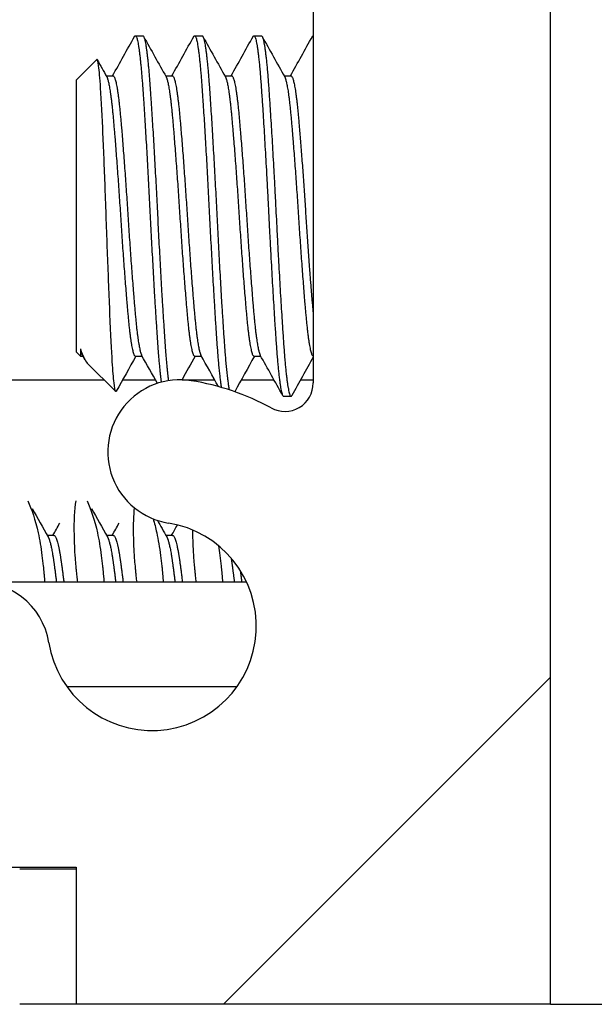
# Model space of a CAD drawing. Header units: millimetres. Extents: x 56 to 1798, y 64 to 1375.
# Tile 25 of 81: x 647 to 655, y 1219 to 1232. Entities that reach past the tile are written whole.
import ezdxf

# ---------------------------------------------------------------- set-up
doc = ezdxf.new("R2010")
doc.units = ezdxf.units.MM
doc.header["$LTSCALE"] = 6.666667
doc.layers.add('Hatch (ANSI)', color=7, linetype='Continuous', lineweight=18)
doc.layers.add('Visible (ANSI)', color=7, linetype='Continuous', lineweight=25)

msp = doc.modelspace()

# ---------------------------------------------------------------- hatches: boundary and pattern name
at = {"layer": 'Hatch (ANSI)'}
h = msp.add_hatch(dxfattribs=at)
h.set_pattern_fill('ANSI31', color=256, scale=169.333333, style=0)
h.set_pattern_definition([(45, (0, 0), (-14.9671, 14.9671), [])])
edge = h.paths.add_edge_path()
edge.add_line((647.8645, 1220.4205), (647.8645, 1218.5915))
edge.add_line((647.8645, 1218.5915), (654.2145, 1218.5915))
edge.add_line((654.2145, 1218.5915), (654.2145, 1262.2795))
edge.add_line((654.2145, 1262.2795), (647.8645, 1262.2795))
edge.add_line((647.8645, 1262.2795), (647.8645, 1260.4505))
edge.add_line((647.8645, 1260.4505), (646.5945, 1260.4505))
edge.add_line((646.5945, 1260.4505), (646.5945, 1260.0695))
edge.add_line((646.5945, 1260.0695), (637.7045, 1260.0695))
edge.add_line((637.7045, 1260.0695), (637.7045, 1258.0375))
edge.add_line((637.7045, 1258.0375), (645.2032, 1258.0375))
edge.add_ellipse((645.2032, 1257.6565), major_axis=(0.381, 0), ratio=1, start_angle=357.54327, end_angle=450, ccw=False)
edge.add_ellipse((646.5482, 1257.5988), major_axis=(-0.0414, -0.9643), ratio=1, start_angle=270, end_angle=443.33968)
edge.add_ellipse((648.8805, 1257.2245), major_axis=(0.2214, 1.3794), ratio=1, start_angle=198.23411, end_angle=450, ccw=False)
edge.add_ellipse((649.2548, 1254.8921), major_axis=(-0.1529, 0.953), ratio=1, start_angle=0, end_angle=180)
edge.add_ellipse((648.8805, 1257.2245), major_axis=(3.2854, 0.5272), ratio=1, start_angle=270, end_angle=289.53257)
edge.add_ellipse((650.6585, 1253.9701), major_axis=(0.3344, 0.1827), ratio=1, start_angle=331.35038, end_angle=450, ccw=False)
edge.add_line((651.0395, 1253.9701), (651.0395, 1226.9009))
edge.add_ellipse((650.6585, 1226.9009), major_axis=(0, -0.381), ratio=1, start_angle=331.35038, end_angle=450, ccw=False)
edge.add_ellipse((648.8805, 1223.6465), major_axis=(-2.92, 1.5953), ratio=1, start_angle=270, end_angle=289.53257)
edge.add_ellipse((649.2548, 1225.9789), major_axis=(-0.953, 0.1529), ratio=1, start_angle=270, end_angle=450)
edge.add_ellipse((648.8805, 1223.6465), major_axis=(1.3794, -0.2214), ratio=1, start_angle=198.23411, end_angle=450, ccw=False)
edge.add_ellipse((646.5482, 1223.2722), major_axis=(-0.1529, 0.953), ratio=1, start_angle=270, end_angle=443.33968)
edge.add_ellipse((645.2032, 1223.2145), major_axis=(0.0163, -0.3806), ratio=1, start_angle=357.54327, end_angle=450, ccw=False)
edge.add_line((645.2032, 1222.8335), (637.7045, 1222.8335))
edge.add_line((637.7045, 1222.8335), (637.7045, 1220.8015))
edge.add_line((637.7045, 1220.8015), (646.5945, 1220.8015))
edge.add_line((646.5945, 1220.8015), (646.5945, 1220.4205))
edge.add_line((646.5945, 1220.4205), (647.8645, 1220.4205))

# ---------------------------------------------------------------- linework, layer by layer
at = {"layer": 'Visible (ANSI)'}
for p, q in [((654.2145, 1218.5915), (654.2145, 1262.2795)), ((651.0395, 1253.9701), (651.0395, 1226.9009)), ((648.6583, 1231.5485), (648.7575, 1231.5485)), ((649.452, 1231.5485), (649.5513, 1231.5485)), ((650.2458, 1231.5485), (650.345, 1231.5485)), ((647.8645, 1230.9532), (648.1407, 1231.2293)), ((647.8645, 1230.9532), (647.8645, 1227.3178)), ((648.2686, 1231.0115), (648.3606, 1231.0115)), ((649.0623, 1231.0115), (649.1544, 1231.0115)), ((649.8561, 1231.0115), (649.9481, 1231.0115)), ((650.6498, 1231.0115), (650.7419, 1231.0115)), ((647.9229, 1227.3579), (647.9229, 1227.2595)), ((647.8645, 1227.3178), (647.9229, 1227.2595)), ((647.9229, 1227.2595), (647.9566, 1227.2595)), ((647.9829, 1227.2124), (647.9491, 1227.2729)), ((648.6583, 1227.2595), (648.7503, 1227.2595)), ((649.452, 1227.2595), (649.5441, 1227.2595)), ((650.2458, 1227.2595), (650.3378, 1227.2595)), ((648.0146, 1227.1677), (648.396, 1226.7863)), ((642.069, 1226.9441), (648.2383, 1226.9441)), ((648.4896, 1226.9441), (648.9262, 1226.9441)), ((649.2833, 1226.9441), (649.72, 1226.9441)), ((650.0771, 1226.9441), (650.5137, 1226.9441)), ((650.8708, 1226.9441), (651.0395, 1226.9441)), ((650.6427, 1226.7225), (650.7419, 1226.7225)), ((647.4788, 1224.8621), (647.5669, 1224.8621)), ((648.2726, 1224.8621), (648.3606, 1224.8621)), ((649.0663, 1224.8621), (649.1544, 1224.8621)), ((642.2334, 1224.2374), (650.1464, 1224.2374)), ((650.0166, 1222.8335), (647.7445, 1222.8335)), ((646.5945, 1220.4205), (647.8645, 1220.4205)), ((647.8645, 1220.3949), (647.1102, 1220.3949)), ((647.8645, 1220.4205), (647.8645, 1218.5915)), ((647.1102, 1218.5915), (647.8645, 1218.5915)), ((647.8645, 1218.5915), (654.2145, 1218.5915)), ((654.2145, 1218.5915), (654.2145, 1218.5855)), ((654.2145, 1218.5855), (655.3895, 1218.5855))]:
    msp.add_line(p, q, dxfattribs=at)
for centre, radius, start, end in [((649.2548, 1225.9789), 0.9652, 80.88295, 260.88295), ((648.8805, 1223.6465), 3.3274, 61.35038, 80.88295), ((650.6585, 1226.9009), 0.381, 241.35038, 0), ((648.8805, 1223.6465), 1.397, 189.11705, 80.88295), ((646.5482, 1223.2722), 0.9652, 9.11705, 182.45673)]:
    msp.add_arc(centre, radius, start, end, dxfattribs=at)
for points in [[(648.3535, 1231.0115), (648.4514, 1231.187), (648.5493, 1231.3626), (648.647, 1231.5382)], [(648.7688, 1231.5382), (648.869, 1231.3581), (648.9693, 1231.1781), (649.0698, 1230.9981)], [(649.1472, 1231.0115), (649.2452, 1231.187), (649.343, 1231.3626), (649.4408, 1231.5382)], [(649.5625, 1231.5382), (649.6628, 1231.3581), (649.7631, 1231.1781), (649.8635, 1230.9981)], [(649.941, 1231.0115), (650.0389, 1231.187), (650.1368, 1231.3626), (650.2345, 1231.5382)], [(650.3563, 1231.5382), (650.4565, 1231.3581), (650.5568, 1231.1781), (650.6573, 1230.9981)], [(650.7347, 1231.0115), (650.8327, 1231.187), (650.9305, 1231.3626), (651.0283, 1231.5382)], [(648.149, 1231.2258), (648.1914, 1231.1499), (648.2337, 1231.074), (648.276, 1230.9981)], [(647.9229, 1227.3579), (647.9554, 1227.26), (647.9858, 1227.1966), (648.0146, 1227.1677)], [(648.6655, 1227.2595), (648.578, 1227.1029), (648.4907, 1226.9462), (648.4034, 1226.7895)], [(648.9532, 1226.8957), (648.8831, 1227.0215), (648.813, 1227.1472), (648.7429, 1227.2729)], [(649.4592, 1227.2595), (649.4004, 1227.1542), (649.3417, 1227.0489), (649.2831, 1226.9436)], [(649.771, 1226.8525), (649.6929, 1226.9927), (649.6148, 1227.1328), (649.5366, 1227.2729)], [(650.253, 1227.2595), (650.1645, 1227.1011), (650.0762, 1226.9427), (649.988, 1226.7842)], [(650.6314, 1226.7328), (650.5312, 1226.9129), (650.4309, 1227.0929), (650.3304, 1227.2729)], [(651.0395, 1227.2467), (650.944, 1227.0754), (650.8485, 1226.9041), (650.7531, 1226.7328)], [(648.4034, 1226.7893), (648.4005, 1226.784), (648.398, 1226.7844), (648.396, 1226.7863)], [(647.2769, 1225.2217), (647.348, 1225.0947), (647.4192, 1224.9678), (647.4907, 1224.8411)], [(648.0707, 1225.2217), (648.1418, 1225.0947), (648.213, 1224.9678), (648.2844, 1224.8411)], [(647.5557, 1224.8621), (647.5864, 1224.9165), (647.617, 1224.9709), (647.6475, 1225.0253)], [(648.3495, 1224.8621), (648.3801, 1224.9165), (648.4107, 1224.9709), (648.4413, 1225.0253)], [(648.9541, 1225.0617), (648.9954, 1224.9881), (649.0367, 1224.9146), (649.0782, 1224.8411)], [(649.1432, 1224.8621), (649.1693, 1224.9085), (649.1954, 1224.9549), (649.2215, 1225.0013)]]:
    msp.add_open_spline(points, degree=3, dxfattribs=at)
for points, weights in [([(648.647, 1231.5382), (648.6528, 1231.5485), (648.6583, 1231.5485)], [0.983969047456, 0.990895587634, 1]), ([(649.4408, 1231.5382), (649.4465, 1231.5485), (649.452, 1231.5485)], [0.983969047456, 0.990895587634, 1]), ([(650.2345, 1231.5382), (650.2403, 1231.5485), (650.2458, 1231.5485)], [0.983969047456, 0.990895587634, 1]), ([(651.0283, 1231.5382), (651.034, 1231.5485), (651.0395, 1231.5485)], [0.983969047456, 0.990895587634, 1]), ([(647.9229, 1227.3579), (647.9362, 1227.296), (647.9491, 1227.2729)], [0.963029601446, 0.966390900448, 0.980119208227]), ([(650.7419, 1226.7225), (650.7474, 1226.7225), (650.7531, 1226.7328)], [1, 0.990895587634, 0.983969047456]), ([(650.0629, 1224.3906), (650.0724, 1224.3178), (650.0821, 1224.2374)], [0.979162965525, 0.969343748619, 0.965122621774])]:
    msp.add_rational_spline(points, weights, degree=2, dxfattribs=at)
for points, weights, knots in [([(648.6583, 1231.5485), (648.7079, 1231.5485), (648.7575, 1230.8418), (648.8071, 1230.135), (648.8567, 1229.1355), (648.9063, 1228.136), (648.9559, 1227.4293), (648.9794, 1227.0946), (649.0049, 1226.9111)], [1, 0.923879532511, 1, 0.923879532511, 1, 0.923879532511, 1, 0.962449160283, 0.96194658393], [0.076923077, 0.076923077, 0.076923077, 0.086538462, 0.086538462, 0.096153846, 0.096153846, 0.105769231, 0.105769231, 0.110512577, 0.110512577, 0.110512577]), ([(648.7575, 1231.5485), (648.8071, 1231.5485), (648.8567, 1230.8418), (648.9063, 1230.135), (648.9559, 1229.1355), (649.0056, 1228.136), (649.0552, 1227.4293), (649.0773, 1227.1136), (649.1013, 1226.9318)], [1, 0.923879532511, 1, 0.923879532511, 1, 0.923879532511, 1, 0.964508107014, 0.962113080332], [0.153846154, 0.153846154, 0.153846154, 0.163461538, 0.163461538, 0.173076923, 0.173076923, 0.182692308, 0.182692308, 0.187175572, 0.187175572, 0.187175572]), ([(649.452, 1231.5485), (649.5017, 1231.5485), (649.5513, 1230.8418), (649.6009, 1230.135), (649.6505, 1229.1355), (649.7001, 1228.136), (649.7497, 1227.4293), (649.7784, 1227.0209), (649.8093, 1226.8417)], [1, 0.923879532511, 1, 0.923879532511, 1, 0.923879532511, 1, 0.954556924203, 0.963371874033], [0.153846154, 0.153846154, 0.153846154, 0.163461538, 0.163461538, 0.173076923, 0.173076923, 0.182692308, 0.182692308, 0.188432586, 0.188432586, 0.188432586]), ([(649.5513, 1231.5485), (649.6009, 1231.5485), (649.6505, 1230.8418), (649.7001, 1230.135), (649.7497, 1229.1355), (649.7993, 1228.136), (649.8489, 1227.4293), (649.8806, 1226.9785), (649.9145, 1226.8092)], [1, 0.923879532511, 1, 0.923879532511, 1, 0.923879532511, 1, 0.950072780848, 0.965639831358], [0.230769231, 0.230769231, 0.230769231, 0.240384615, 0.240384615, 0.25, 0.25, 0.259615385, 0.259615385, 0.265922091, 0.265922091, 0.265922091]), ([(650.2458, 1231.5485), (650.2954, 1231.5485), (650.345, 1230.8418), (650.3946, 1230.135), (650.4442, 1229.1355), (650.4938, 1228.136), (650.5434, 1227.4293), (650.5931, 1226.7225), (650.6427, 1226.7225)], [1, 0.923879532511, 1, 0.923879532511, 1, 0.923879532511, 1, 0.923879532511, 1], [0.230769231, 0.230769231, 0.230769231, 0.240384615, 0.240384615, 0.25, 0.25, 0.259615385, 0.259615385, 0.269230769, 0.269230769, 0.269230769]), ([(650.345, 1231.5485), (650.3946, 1231.5485), (650.4442, 1230.8418), (650.4938, 1230.135), (650.5434, 1229.1355), (650.5931, 1228.136), (650.6427, 1227.4293), (650.6923, 1226.7225), (650.7419, 1226.7225)], [1, 0.923879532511, 1, 0.923879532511, 1, 0.923879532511, 1, 0.923879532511, 1], [0.307692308, 0.307692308, 0.307692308, 0.317307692, 0.317307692, 0.326923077, 0.326923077, 0.336538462, 0.336538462, 0.346153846, 0.346153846, 0.346153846]), ([(648.276, 1230.9981), (648.3192, 1230.9208), (648.3606, 1230.462), (648.4102, 1229.9126), (648.4599, 1229.1355), (648.5095, 1228.3584), (648.5591, 1227.809), (648.6087, 1227.2595), (648.6583, 1227.2595)], [0.980119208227, 0.935635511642, 1, 0.923879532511, 1, 0.923879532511, 1, 0.923879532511, 1], [0.078408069, 0.078408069, 0.078408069, 0.086538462, 0.086538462, 0.096153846, 0.096153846, 0.105769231, 0.105769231, 0.115384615, 0.115384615, 0.115384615]), ([(648.3606, 1231.0115), (648.4102, 1231.0115), (648.4599, 1230.462), (648.5095, 1229.9126), (648.5591, 1229.1355), (648.6087, 1228.3584), (648.6583, 1227.809), (648.6997, 1227.3502), (648.7429, 1227.2729)], [1, 0.923879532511, 1, 0.923879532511, 1, 0.923879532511, 1, 0.935635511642, 0.980119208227], [0.076923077, 0.076923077, 0.076923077, 0.086538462, 0.086538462, 0.096153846, 0.096153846, 0.105769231, 0.105769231, 0.113899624, 0.113899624, 0.113899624]), ([(649.0698, 1230.9981), (649.113, 1230.9208), (649.1544, 1230.462), (649.204, 1229.9126), (649.2536, 1229.1355), (649.3032, 1228.3584), (649.3528, 1227.809), (649.4024, 1227.2595), (649.452, 1227.2595)], [0.980119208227, 0.935635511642, 1, 0.923879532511, 1, 0.923879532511, 1, 0.923879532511, 1], [0.155331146, 0.155331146, 0.155331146, 0.163461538, 0.163461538, 0.173076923, 0.173076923, 0.182692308, 0.182692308, 0.192307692, 0.192307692, 0.192307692]), ([(649.1544, 1231.0115), (649.204, 1231.0115), (649.2536, 1230.462), (649.3032, 1229.9126), (649.3528, 1229.1355), (649.4024, 1228.3584), (649.452, 1227.809), (649.4935, 1227.3502), (649.5366, 1227.2729)], [1, 0.923879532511, 1, 0.923879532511, 1, 0.923879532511, 1, 0.935635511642, 0.980119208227], [0.153846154, 0.153846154, 0.153846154, 0.163461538, 0.163461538, 0.173076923, 0.173076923, 0.182692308, 0.182692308, 0.190822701, 0.190822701, 0.190822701]), ([(649.8635, 1230.9981), (649.9067, 1230.9208), (649.9481, 1230.462), (649.9977, 1229.9126), (650.0474, 1229.1355), (650.097, 1228.3584), (650.1466, 1227.809), (650.1962, 1227.2595), (650.2458, 1227.2595)], [0.980119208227, 0.935635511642, 1, 0.923879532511, 1, 0.923879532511, 1, 0.923879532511, 1], [0.232254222, 0.232254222, 0.232254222, 0.240384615, 0.240384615, 0.25, 0.25, 0.259615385, 0.259615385, 0.269230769, 0.269230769, 0.269230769]), ([(649.9481, 1231.0115), (649.9977, 1231.0115), (650.0474, 1230.462), (650.097, 1229.9126), (650.1466, 1229.1355), (650.1962, 1228.3584), (650.2458, 1227.809), (650.2872, 1227.3502), (650.3304, 1227.2729)], [1, 0.923879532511, 1, 0.923879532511, 1, 0.923879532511, 1, 0.935635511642, 0.980119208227], [0.230769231, 0.230769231, 0.230769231, 0.240384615, 0.240384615, 0.25, 0.25, 0.259615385, 0.259615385, 0.267745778, 0.267745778, 0.267745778]), ([(650.6573, 1230.9981), (650.7005, 1230.9208), (650.7419, 1230.462), (650.7915, 1229.9126), (650.8411, 1229.1355), (650.8907, 1228.3584), (650.9403, 1227.809), (650.9899, 1227.2595), (651.0395, 1227.2595)], [0.980119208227, 0.935635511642, 1, 0.923879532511, 1, 0.923879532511, 1, 0.923879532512, 0.999999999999], [0.309177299, 0.309177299, 0.309177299, 0.317307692, 0.317307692, 0.326923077, 0.326923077, 0.336538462, 0.336538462, 0.346153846, 0.346153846, 0.346153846]), ([(650.7419, 1231.0115), (650.7915, 1231.0115), (650.8411, 1230.462), (650.8907, 1229.9126), (650.9403, 1229.1355), (650.9899, 1228.3584), (651.0395, 1227.809)], [1, 0.923879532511, 1, 0.923879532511, 1, 0.923879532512, 0.999999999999], [0.307692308, 0.307692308, 0.307692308, 0.317307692, 0.317307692, 0.326923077, 0.326923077, 0.336538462, 0.336538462, 0.336538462]), ([(647.5669, 1224.8621), (647.6165, 1224.8621), (647.6661, 1224.5061), (647.6828, 1224.3859), (647.7009, 1224.2374)], [1, 0.923879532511, 1, 0.972946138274, 0.965122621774], [0.307692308, 0.307692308, 0.307692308, 0.317307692, 0.317307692, 0.320725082, 0.320725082, 0.320725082]), ([(648.3606, 1224.8621), (648.4102, 1224.8621), (648.4599, 1224.5061), (648.4766, 1224.3859), (648.4946, 1224.2374)], [1, 0.923879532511, 1, 0.972946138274, 0.965122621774], [0.384615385, 0.384615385, 0.384615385, 0.394230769, 0.394230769, 0.397648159, 0.397648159, 0.397648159]), ([(649.1544, 1224.8621), (649.204, 1224.8621), (649.2536, 1224.5061), (649.2703, 1224.3859), (649.2884, 1224.2374)], [1, 0.923879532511, 1, 0.972946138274, 0.965122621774], [0.461538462, 0.461538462, 0.461538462, 0.471153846, 0.471153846, 0.474571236, 0.474571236, 0.474571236]), ([(647.4907, 1224.8411), (647.5299, 1224.7716), (647.5669, 1224.5061), (647.5836, 1224.3859), (647.6016, 1224.2374)], [0.972276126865, 0.942105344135, 1, 0.972946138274, 0.965122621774], [0.309994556, 0.309994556, 0.309994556, 0.317307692, 0.317307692, 0.320725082, 0.320725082, 0.320725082]), ([(648.2844, 1224.8411), (648.3236, 1224.7716), (648.3606, 1224.5061), (648.3774, 1224.3859), (648.3954, 1224.2374)], [0.972276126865, 0.942105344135, 1, 0.972946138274, 0.965122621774], [0.386917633, 0.386917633, 0.386917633, 0.394230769, 0.394230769, 0.397648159, 0.397648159, 0.397648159]), ([(649.0782, 1224.8411), (649.1174, 1224.7716), (649.1544, 1224.5061), (649.1711, 1224.3859), (649.1891, 1224.2374)], [0.972276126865, 0.942105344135, 1, 0.972946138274, 0.965122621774], [0.463840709, 0.463840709, 0.463840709, 0.471153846, 0.471153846, 0.474571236, 0.474571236, 0.474571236]), ([(649.9409, 1224.5561), (649.9445, 1224.5319), (649.9481, 1224.5061), (649.9649, 1224.3859), (649.9829, 1224.2374)], [0.98905544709, 0.994064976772, 1, 0.972946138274, 0.965122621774], [0.5473272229, 0.5473272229, 0.5473272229, 0.5480769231, 0.5480769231, 0.5514943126, 0.5514943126, 0.5514943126])]:
    msp.add_rational_spline(points, weights, degree=2, knots=knots, dxfattribs=at)
for points, knots in [([(648.396, 1226.7863), (648.3869, 1226.7955), (648.379, 1226.8509), (648.3654, 1226.9706), (648.3577, 1227.0658), (648.3405, 1227.3374), (648.3306, 1227.5463), (648.3135, 1227.9456), (648.3082, 1228.0747), (648.2923, 1228.4717), (648.2818, 1228.7517), (648.2668, 1229.18), (648.2617, 1229.3245), (648.2463, 1229.7394), (648.2357, 1229.9993), (648.2152, 1230.4557), (648.2051, 1230.6731), (648.1849, 1230.9797), (648.176, 1231.079), (648.1562, 1231.222), (648.1472, 1231.2359), (648.1407, 1231.2293)], [-0.53135799, -0.53135799, -0.53135799, -0.53135799, -0.48495847, -0.48495847, -0.42525004, -0.42525004, -0.35006367, -0.35006367, -0.31711145, -0.31711145, -0.25296075, -0.25296075, -0.22004808, -0.22004808, -0.15737762, -0.15737762, -0.09767705, -0.09767705, -0.05355355, -0.05355355, -0.000001, -0.000001, -0.000001, -0.000001]), ([(647.2187, 1225.3224), (647.2711, 1225.2145), (647.3191, 1225.0704), (647.3774, 1224.8017), (647.3942, 1224.701), (647.4147, 1224.5468), (647.4204, 1224.4993), (647.4264, 1224.4426), (647.4272, 1224.4343), (647.4285, 1224.4221), (647.4289, 1224.4181), (647.4296, 1224.411), (647.4299, 1224.4079), (647.4305, 1224.4014), (647.4308, 1224.398), (647.4317, 1224.3891), (647.4322, 1224.3835), (647.4343, 1224.3611), (647.4358, 1224.344), (647.4396, 1224.2973), (647.4419, 1224.2675), (647.4439, 1224.2374)], [-0.29230817, -0.29230817, -0.29230817, -0.29230817, -0.21664548, -0.21664548, -0.17643361, -0.17643361, -0.15924106, -0.15924106, -0.15634345, -0.15634345, -0.15494729, -0.15494729, -0.15386485, -0.15386485, -0.15267712, -0.15267712, -0.15075501, -0.15075501, -0.1449041, -0.1449041, -0.13483044, -0.13483044, -0.13483044, -0.13483044]), ([(647.887, 1224.2374), (647.8838, 1224.2642), (647.8807, 1224.2908), (647.8756, 1224.337), (647.8736, 1224.3566), (647.871, 1224.382), (647.8704, 1224.3879), (647.8694, 1224.3975), (647.8691, 1224.4012), (647.8684, 1224.4082), (647.868, 1224.4116), (647.8673, 1224.4192), (647.8669, 1224.4235), (647.8658, 1224.4348), (647.8652, 1224.4418), (647.8612, 1224.4856), (647.8582, 1224.5218), (647.8474, 1224.6679), (647.8433, 1224.7715), (647.8388, 1225.054), (647.8468, 1225.2081), (647.8645, 1225.3224)], [-0.15604546, -0.15604546, -0.15604546, -0.15604546, -0.14718085, -0.14718085, -0.14052602, -0.14052602, -0.13850239, -0.13850239, -0.13723881, -0.13723881, -0.13607836, -0.13607836, -0.13459399, -0.13459399, -0.13217262, -0.13217262, -0.11932022, -0.11932022, -0.07941382, -0.07941382, -0.00050041, -0.00050041, -0.00050041, -0.00050041]), ([(648.0124, 1225.3224), (648.0648, 1225.2145), (648.1129, 1225.0704), (648.1712, 1224.8017), (648.1879, 1224.701), (648.2085, 1224.5468), (648.2141, 1224.4993), (648.2201, 1224.4426), (648.221, 1224.4343), (648.2222, 1224.4221), (648.2226, 1224.4181), (648.2233, 1224.411), (648.2236, 1224.4079), (648.2242, 1224.4014), (648.2246, 1224.398), (648.2254, 1224.3891), (648.2259, 1224.3835), (648.228, 1224.3611), (648.2295, 1224.344), (648.2334, 1224.2973), (648.2356, 1224.2675), (648.2377, 1224.2374)], [-0.29230817, -0.29230817, -0.29230817, -0.29230817, -0.21664548, -0.21664548, -0.17643361, -0.17643361, -0.15924106, -0.15924106, -0.15634345, -0.15634345, -0.15494729, -0.15494729, -0.15386485, -0.15386485, -0.15267712, -0.15267712, -0.15075501, -0.15075501, -0.1449041, -0.1449041, -0.13483044, -0.13483044, -0.13483044, -0.13483044]), ([(648.6807, 1224.2374), (648.6775, 1224.2642), (648.6745, 1224.2908), (648.6694, 1224.337), (648.6673, 1224.3566), (648.6647, 1224.382), (648.6641, 1224.3879), (648.6632, 1224.3975), (648.6628, 1224.4012), (648.6621, 1224.4082), (648.6618, 1224.4116), (648.6611, 1224.4192), (648.6606, 1224.4235), (648.6596, 1224.4348), (648.6589, 1224.4418), (648.6549, 1224.4856), (648.6519, 1224.5218), (648.6411, 1224.6679), (648.6371, 1224.7715), (648.6333, 1225.0071), (648.6373, 1225.1289), (648.6468, 1225.2293)], [-0.15604546, -0.15604546, -0.15604546, -0.15604546, -0.14718085, -0.14718085, -0.14052602, -0.14052602, -0.13850239, -0.13850239, -0.13723881, -0.13723881, -0.13607836, -0.13607836, -0.13459399, -0.13459399, -0.13217262, -0.13217262, -0.11932022, -0.11932022, -0.07941382, -0.07941382, -0.02024036, -0.02024036, -0.02024036, -0.02024036]), ([(648.8969, 1225.0825), (648.9141, 1225.0248), (648.9301, 1224.9622), (648.9649, 1224.8017), (648.9817, 1224.701), (649.0022, 1224.5468), (649.0079, 1224.4993), (649.0139, 1224.4426), (649.0147, 1224.4343), (649.016, 1224.4221), (649.0164, 1224.4181), (649.0171, 1224.411), (649.0174, 1224.4079), (649.018, 1224.4014), (649.0183, 1224.398), (649.0192, 1224.3891), (649.0197, 1224.3835), (649.0218, 1224.3611), (649.0233, 1224.344), (649.0271, 1224.2973), (649.0294, 1224.2675), (649.0314, 1224.2374)], [-0.245635, -0.245635, -0.245635, -0.245635, -0.21664548, -0.21664548, -0.17643361, -0.17643361, -0.15924106, -0.15924106, -0.15634345, -0.15634345, -0.15494729, -0.15494729, -0.15386485, -0.15386485, -0.15267712, -0.15267712, -0.15075501, -0.15075501, -0.1449041, -0.1449041, -0.13483044, -0.13483044, -0.13483044, -0.13483044]), ([(649.4745, 1224.2374), (649.4713, 1224.2642), (649.4682, 1224.2908), (649.4631, 1224.337), (649.4611, 1224.3566), (649.4585, 1224.382), (649.4579, 1224.3879), (649.4569, 1224.3975), (649.4566, 1224.4012), (649.4559, 1224.4082), (649.4555, 1224.4116), (649.4548, 1224.4192), (649.4544, 1224.4235), (649.4533, 1224.4348), (649.4527, 1224.4418), (649.4487, 1224.4856), (649.4457, 1224.5218), (649.4349, 1224.6679), (649.4308, 1224.7715), (649.429, 1224.8885), (649.4288, 1224.9102), (649.4287, 1224.9315)], [-0.156045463, -0.156045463, -0.156045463, -0.156045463, -0.147180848, -0.147180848, -0.140526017, -0.140526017, -0.138502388, -0.138502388, -0.13723881, -0.13723881, -0.136078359, -0.136078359, -0.134593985, -0.134593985, -0.132172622, -0.132172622, -0.119320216, -0.119320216, -0.07941382, -0.07941382, -0.070089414, -0.070089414, -0.070089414, -0.070089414]), ([(649.7707, 1224.7232), (649.7775, 1224.681), (649.7839, 1224.6376), (649.796, 1224.5468), (649.8016, 1224.4993), (649.8076, 1224.4426), (649.8085, 1224.4343), (649.8097, 1224.4221), (649.8101, 1224.4181), (649.8108, 1224.411), (649.8111, 1224.4079), (649.8117, 1224.4014), (649.8121, 1224.398), (649.8129, 1224.3891), (649.8134, 1224.3835), (649.8155, 1224.3611), (649.817, 1224.344), (649.8209, 1224.2973), (649.8231, 1224.2675), (649.8252, 1224.2374)], [-0.193061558, -0.193061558, -0.193061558, -0.193061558, -0.176433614, -0.176433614, -0.159241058, -0.159241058, -0.15634345, -0.15634345, -0.154947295, -0.154947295, -0.153864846, -0.153864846, -0.152677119, -0.152677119, -0.150755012, -0.150755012, -0.144904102, -0.144904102, -0.134830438, -0.134830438, -0.134830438, -0.134830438])]:
    msp.add_open_spline(points, degree=3, knots=knots, dxfattribs=at)

doc.saveas('drawing.dxf')
